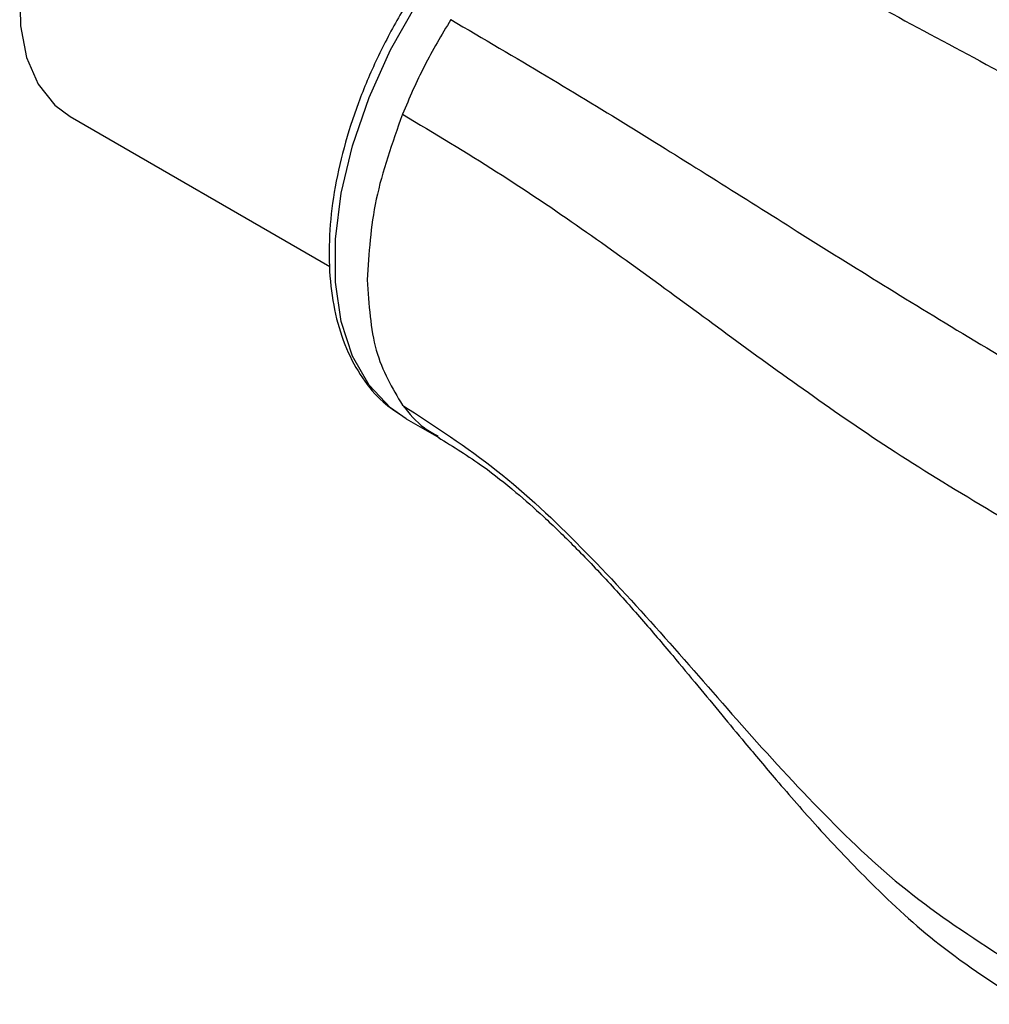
# Model space of a CAD drawing. Header units: millimetres. Extents: x 6 to 275, y 6 to 210.
# Tile 13 of 17: x 229 to 244, y 133 to 148. Entities that reach past the tile are written whole.
import ezdxf

# ---------------------------------------------------------------- set-up
doc = ezdxf.new("R2010")
doc.units = ezdxf.units.MM

msp = doc.modelspace()

# ---------------------------------------------------------------- linework, layer by layer
for p, q in [((230.236, 146.858), (234.191, 144.575)), ((235.355, 142.253), (235.85, 141.967))]:
    msp.add_line(p, q)
at = {"flags": 128}
for points in [[(235.355, 142.253), (235.116, 142.419), (234.789, 142.767), (234.536, 143.209), (234.365, 143.736), (234.278, 144.335), (234.278, 144.991), (234.365, 145.69), (234.536, 146.414), (234.789, 147.148), (235.116, 147.874), (235.51, 148.574), (235.962, 149.233), (236.461, 149.835), (236.996, 150.365), (237.554, 150.812), (238.122, 151.165), (238.686, 151.416), (239.234, 151.558), (239.753, 151.589), (240.23, 151.508), (240.604, 151.346)], [(230.236, 151.189), (229.931, 150.591), (229.696, 149.979), (229.539, 149.37), (229.465, 148.785), (229.476, 148.242), (229.571, 147.759), (229.748, 147.352), (230.001, 147.033), (230.236, 146.858)]]:
    msp.add_lwpolyline(points, dxfattribs=at)
for points, knots in [([(240.599, 151.349), (240.462, 151.416), (240.188, 151.549), (239.723, 151.627), (239.23, 151.615), (238.712, 151.504), (238.177, 151.298), (237.637, 150.999), (237.104, 150.615), (236.589, 150.153), (236.102, 149.624), (235.653, 149.039), (235.25, 148.409), (234.902, 147.748), (234.615, 147.068), (234.395, 146.382), (234.246, 145.703), (234.174, 145.045), (234.179, 144.419), (234.265, 143.839), (234.43, 143.316), (234.676, 142.868), (234.964, 142.519), (235.195, 142.366), (235.296, 142.299)], [0, 0, 0, 0, 0.044043, 0.087987, 0.132386, 0.177579, 0.223481, 0.269792, 0.316237, 0.362645, 0.408985, 0.455266, 0.501511, 0.547751, 0.594014, 0.640326, 0.686723, 0.733234, 0.779875, 0.826626, 0.873322, 0.91965, 0.96522, 1, 1, 1, 1]), ([(240.915, 151.153), (241.441, 150.883), (242.497, 150.339), (244.231, 149.776), (246.017, 149.305), (247.86, 148.873), (249.708, 148.396), (251.532, 147.818), (252.641, 147.251), (253.192, 146.969)], [0, 0, 0, 0, 0.138256, 0.277885, 0.418999, 0.560773, 0.708743, 0.85514, 1, 1, 1, 1]), ([(253.927, 147.04), (253.535, 147.246), (252.802, 147.631), (251.701, 148.028), (250.752, 148.312), (249.971, 148.512), (249.354, 148.655), (248.849, 148.766), (248.403, 148.861), (247.93, 148.959), (247.374, 149.073), (246.626, 149.228), (245.74, 149.419), (244.71, 149.665), (243.601, 149.978), (242.355, 150.407), (241.541, 150.831), (241.109, 151.055)], [0, 0, 0, 0, 0.098661, 0.184173, 0.256362, 0.314819, 0.359207, 0.393507, 0.426378, 0.458068, 0.49845, 0.550086, 0.626713, 0.700301, 0.787286, 0.887224, 1, 1, 1, 1]), ([(238.475, 150.801), (239.492, 150.226), (241.525, 149.077), (245.153, 147.152), (247.767, 145.692), (249.364, 144.8)], [0, 0, 0, 0, 0.280118, 0.55997, 1, 1, 1, 1]), ([(236.034, 148.336), (236.528, 148.047), (237.521, 147.467), (238.837, 146.662), (240.088, 145.882), (241.327, 145.101), (242.611, 144.299), (243.98, 143.459), (245.019, 142.851), (245.536, 142.549)], [0, 0, 0, 0, 0.138256, 0.277885, 0.418999, 0.560773, 0.708743, 0.85514, 1, 1, 1, 1]), ([(235.297, 146.895), (235.787, 146.602), (236.774, 146.012), (238.042, 145.148), (239.232, 144.293), (240.402, 143.428), (241.622, 142.547), (242.939, 141.643), (243.972, 141.025), (244.485, 140.718)], [0, 0, 0, 0, 0.137917, 0.277479, 0.418809, 0.56092, 0.709141, 0.855491, 1, 1, 1, 1]), ([(235.297, 142.463), (235.787, 142.144), (236.775, 141.502), (238.042, 140.297), (239.232, 139.006), (240.402, 137.649), (241.621, 136.308), (242.939, 135.034), (243.972, 134.358), (244.485, 134.022)], [0, 0, 0, 0, 0.137837, 0.277385, 0.418765, 0.560954, 0.709233, 0.855573, 1, 1, 1, 1]), ([(235.297, 142.463), (235.401, 142.336), (235.559, 142.142), (235.769, 142.029), (235.841, 141.99)], [0, 0, 0, 0, 0.65733, 1, 1, 1, 1]), ([(235.841, 141.972), (236.072, 141.83), (236.474, 141.581), (236.996, 141.166), (237.464, 140.754), (237.932, 140.301), (238.433, 139.775), (238.932, 139.214), (239.386, 138.681), (239.791, 138.195), (240.157, 137.752), (240.553, 137.273), (241.037, 136.698), (241.667, 135.975), (242.479, 135.121), (243.503, 134.173), (244.349, 133.625), (244.801, 133.333)], [0, 0, 0, 0, 0.079276, 0.13813, 0.186942, 0.241423, 0.30192, 0.363652, 0.421462, 0.468722, 0.512813, 0.555423, 0.61164, 0.684745, 0.774227, 0.879401, 1, 1, 1, 1])]:
    msp.add_open_spline(points, degree=3, knots=knots)
for points in [[(236.034, 148.336), (235.894, 148.102), (235.614, 147.635), (235.403, 147.142), (235.297, 146.895)], [(235.297, 146.895), (235.142, 146.457), (234.833, 145.583), (234.786, 144.775), (234.762, 144.371)], [(234.762, 144.371), (234.786, 143.994), (234.833, 143.24), (235.142, 142.722), (235.297, 142.463)]]:
    msp.add_open_spline(points, degree=3)

doc.saveas('drawing.dxf')
